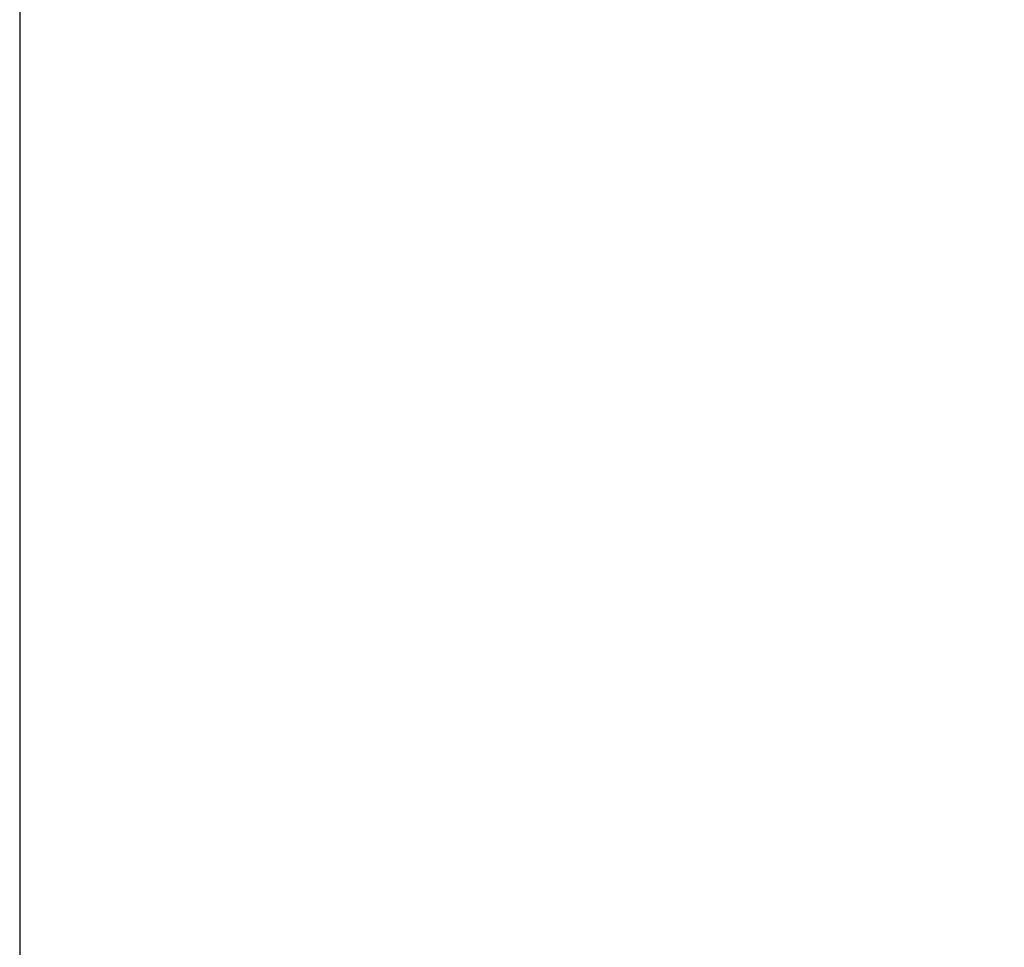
# Model space of a CAD drawing. Header units: millimetres. Extents: x -367 to 317, y -615 to 392.
# Tile 13 of 191: x -318 to -274, y -192 to -151. Entities that reach past the tile are written whole.
import ezdxf

# ---------------------------------------------------------------- set-up
doc = ezdxf.new("R2010")
doc.units = ezdxf.units.MM
doc.layers.add('Fbx_Root', color=7, linetype='Continuous', true_color=0x000000)
doc.styles.add('Default', font='arial.ttf')
doc.dimstyles.new('Default', dxfattribs={"dimscale": 10, "dimtxt": 2.5, "dimasz": 3, "dimexe": 1, "dimexo": 0.5, "dimgap": 0.8, "dimtad": 1, "dimtoh": 1, "dimzin": 1, "dimdsep": 46, "dimtxsty": 'Default', "dimcen": 2.5, "dimadec": 1, "dimazin": 1, "dimtfac": 1, "dimtdec": 4, "dimtix": 1, "dimtofl": 0, "dimtmove": 1, "dimatfit": 3, "dimfxl": 1, "dimtolj": 1, "dimtzin": 1, "dimarcsym": 0})

# ---------------------------------------------------------------- blocks, each defined once
blk = doc.blocks.new('*D1')
at = {"layer": 'Defpoints', "color": 0}
for p in [(-317.816, 295.28), (317.184, 295.28), (-317.816, -604.775)]:
    blk.add_point(p, dxfattribs=at)
at = {"layer": 'Fbx_Root', "color": 0, "lineweight": -2}
for p, q in [((-317.816, 290.28), (-317.816, -614.775)), ((317.184, 290.28), (317.184, -614.775)), ((287.184, -604.775), (-287.816, -604.775))]:
    blk.add_line(p, q, dxfattribs=at)
at = {"layer": 'Fbx_Root', "color": 0}
for points in [[(-287.816, -599.775), (-287.816, -609.775), (-317.816, -604.775)], [(287.184, -609.775), (287.184, -599.775), (317.184, -604.775)]]:
    blk.add_solid(points, dxfattribs=at)
at = {"layer": 'Fbx_Root', "color": 0, "insert": (-0.316, -584.012), "char_height": 25, "attachment_point": 5, "style": 'Default'}
blk.add_mtext('\\A1;635.00', dxfattribs=at)

msp = doc.modelspace()

# ---------------------------------------------------------------- dimensions: what is measured, and where the dimension line sits
at = {"layer": 'Fbx_Root'}
dim = msp.add_linear_dim(base=(-317.816, -604.775), p1=(317.184, 295.28), p2=(-317.816, 295.28), angle=180, dimstyle='Default', override={"dimscale": 10, "dimtxt": 2.5, "dimasz": 3, "dimexe": 1, "dimexo": 0.5, "dimgap": 0.8, "dimtad": 1, "dimtih": 0, "dimtoh": 0, "dimdec": 2, "dimlfac": 1, "dimzin": 1, "dimtxsty": 'Default', "dimsah": 0, "dimcen": 2.5, "dimadec": 1, "dimazin": 1, "dimtix": 0, "dimtmove": 0, "dimtzin": 1}, dxfattribs=at)
dim.commit()
dim.dimension.update_dxf_attribs({"geometry": '*D1', "text_midpoint": (-0.316, -584.012)})

doc.saveas('drawing.dxf')
